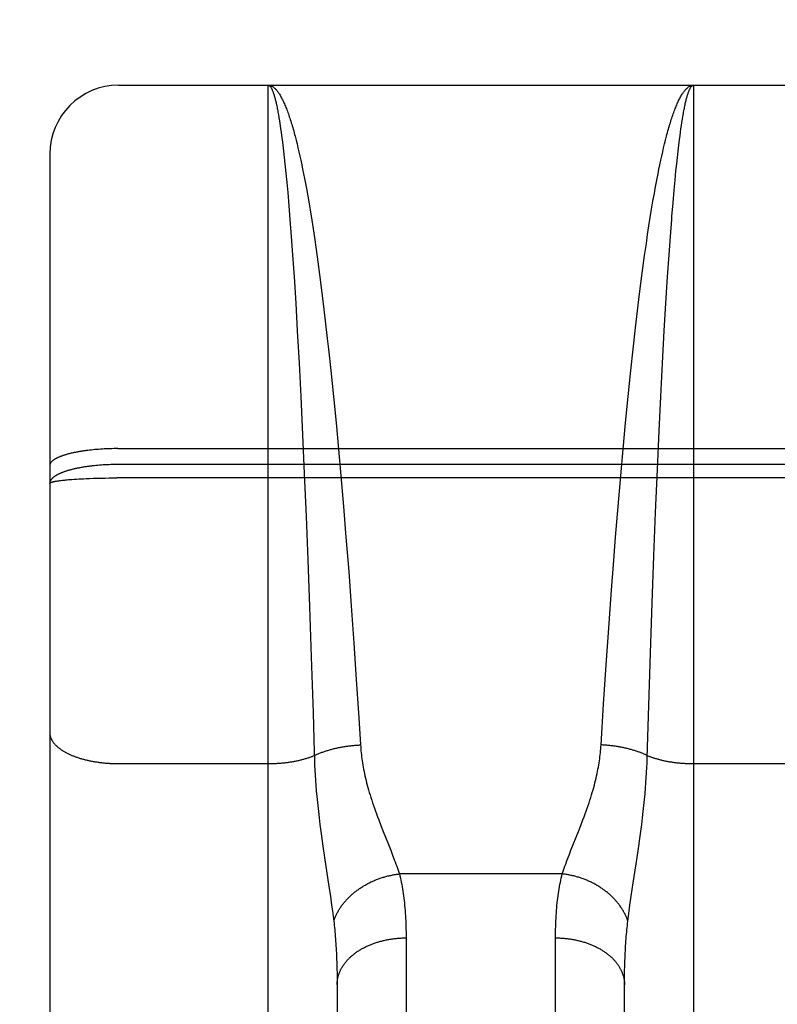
# Model space of a CAD drawing. Header units: inches. Extents: x 0 to 245, y 0 to 158.
# Tile 133 of 159: x 106.767 to 107.097, y 112.421 to 112.849. Entities that reach past the tile are written whole.
import ezdxf

# ---------------------------------------------------------------- set-up
doc = ezdxf.new("R2010")
doc.units = ezdxf.units.IN
doc.header["$LTSCALE"] = 13.466196
doc.header["$MEASUREMENT"] = 0
doc.linetypes.add('HIDDEN', pattern=[0.2, 0.1, -0.1])
doc.layers.add('MAIN_OR_RIGHT_DOOR_ASSEMBLY', color=7, linetype='CONTINUOUS')

msp = doc.modelspace()

# ---------------------------------------------------------------- linework, layer by layer
at = {"layer": 'MAIN_OR_RIGHT_DOOR_ASSEMBLY', "color": 8, "linetype": 'HIDDEN'}
for p, q in [((75.44747, 112.84943), (109.92597, 112.84943)), ((106.81047, 111.03593), (106.81047, 112.82093)), ((106.81047, 112.82093), (107.37547, 112.82093)), ((106.87547, 112.01013), (106.87547, 112.82093)), ((107.06047, 112.82093), (107.06047, 112.01013)), ((106.87976, 112.8092), (106.87997, 112.80801)), ((106.87997, 112.80801), (106.88018, 112.80676)), ((107.05564, 112.80612), (107.05585, 112.80739)), ((106.88018, 112.80676), (106.88039, 112.80546)), ((106.88071, 112.80341), (106.88092, 112.80198)), ((107.05501, 112.80198), (107.05522, 112.80341)), ((107.05522, 112.80341), (107.05543, 112.80479)), ((107.05543, 112.80479), (107.05564, 112.80612)), ((106.88092, 112.80198), (106.88113, 112.80049)), ((106.88113, 112.80049), (106.88134, 112.79894)), ((106.88134, 112.79894), (106.88154, 112.79735)), ((107.05439, 112.79735), (107.0546, 112.79894)), ((107.0546, 112.79894), (107.0548, 112.80049)), ((107.0548, 112.80049), (107.05501, 112.80198)), ((106.88154, 112.79735), (106.88185, 112.79485)), ((106.88185, 112.79485), (106.88216, 112.79224)), ((106.88721, 112.79871), (106.88762, 112.7971)), ((106.88762, 112.7971), (106.88803, 112.79544)), ((106.88803, 112.79544), (106.88845, 112.79373)), ((107.04748, 112.79373), (107.0479, 112.79544)), ((107.0479, 112.79544), (107.04831, 112.7971)), ((107.05377, 112.79224), (107.05408, 112.79485)), ((107.05408, 112.79485), (107.05439, 112.79735)), ((106.78047, 112.79092), (106.78047, 111.06593)), ((106.88216, 112.79224), (106.88247, 112.78952)), ((106.88845, 112.79373), (106.88886, 112.79196)), ((106.88886, 112.79196), (106.88927, 112.79015)), ((107.04666, 112.79015), (107.04707, 112.79196)), ((107.04707, 112.79196), (107.04748, 112.79373)), ((107.05346, 112.78952), (107.05377, 112.79224)), ((106.88247, 112.78952), (106.88277, 112.78668)), ((106.88277, 112.78668), (106.88318, 112.78273)), ((106.88927, 112.79015), (106.88967, 112.78828)), ((106.88967, 112.78828), (106.89008, 112.78637)), ((106.89008, 112.78637), (106.89048, 112.7844)), ((107.04545, 112.7844), (107.04585, 112.78637)), ((107.04585, 112.78637), (107.04626, 112.78828)), ((107.04626, 112.78828), (107.04666, 112.79015)), ((107.05285, 112.78373), (107.05316, 112.78668)), ((107.05316, 112.78668), (107.05346, 112.78952)), ((106.88318, 112.78273), (106.88358, 112.77858)), ((106.89048, 112.7844), (106.89089, 112.78239)), ((106.89089, 112.78239), (106.89129, 112.78033)), ((107.04464, 112.78033), (107.04504, 112.78239)), ((107.04504, 112.78239), (107.04545, 112.7844)), ((107.05245, 112.77963), (107.05285, 112.78373)), ((106.88358, 112.77858), (106.88397, 112.77424)), ((106.89129, 112.78033), (106.89169, 112.77822)), ((106.89169, 112.77822), (106.89209, 112.77606)), ((107.04384, 112.77606), (107.04424, 112.77822)), ((107.04424, 112.77822), (107.04464, 112.78033)), ((107.05205, 112.77534), (107.05245, 112.77963)), ((106.88397, 112.77424), (106.88447, 112.76856)), ((106.89209, 112.77606), (106.89268, 112.77275)), ((107.04285, 112.77048), (107.04345, 112.77386)), ((107.04345, 112.77386), (107.04384, 112.77606)), ((107.05156, 112.76972), (107.05205, 112.77534)), ((106.89268, 112.77275), (106.89327, 112.76933)), ((106.89327, 112.76933), (106.89386, 112.76581)), ((107.04227, 112.767), (107.04285, 112.77048)), ((107.05107, 112.76382), (107.05156, 112.76972)), ((106.88447, 112.76856), (106.88495, 112.76261)), ((106.89386, 112.76581), (106.89444, 112.7622)), ((107.04168, 112.76341), (107.04227, 112.767)), ((106.88495, 112.76261), (106.88553, 112.75511)), ((106.89444, 112.7622), (106.89502, 112.75849)), ((107.04111, 112.75974), (107.04168, 112.76341)), ((106.89502, 112.75849), (106.89559, 112.7547)), ((107.03996, 112.75212), (107.04053, 112.75597)), ((107.04053, 112.75597), (107.04111, 112.75974)), ((106.88553, 112.75511), (106.88609, 112.74725)), ((106.89559, 112.7547), (106.89635, 112.7495)), ((107.03921, 112.74685), (107.03996, 112.75212)), ((107.04984, 112.74725), (107.0504, 112.75511)), ((106.89635, 112.7495), (106.89709, 112.74415)), ((106.88609, 112.74725), (106.88674, 112.73766)), ((106.89709, 112.74415), (106.89783, 112.73866)), ((107.03847, 112.74143), (107.03921, 112.74685)), ((107.04919, 112.73766), (107.04984, 112.74725)), ((107.03773, 112.73587), (107.03847, 112.74143)), ((106.88674, 112.73766), (106.88746, 112.72616)), ((106.89783, 112.73866), (106.89856, 112.73304)), ((107.03701, 112.73017), (107.03773, 112.73587)), ((107.04847, 112.72616), (107.04919, 112.73766)), ((106.89856, 112.73304), (106.89946, 112.72582)), ((106.88746, 112.72616), (106.88817, 112.71415)), ((107.03611, 112.72288), (107.03701, 112.73017)), ((107.04776, 112.71415), (107.04847, 112.72616)), ((106.89946, 112.72582), (106.90035, 112.71842)), ((107.03524, 112.71541), (107.03611, 112.72288)), ((106.90035, 112.71842), (106.90121, 112.71084)), ((106.88817, 112.71415), (106.88893, 112.7001)), ((107.0342, 112.70622), (107.03524, 112.71541)), ((107.047, 112.7001), (107.04776, 112.71415)), ((106.90121, 112.71084), (106.90173, 112.70622)), ((106.90173, 112.70622), (106.90274, 112.69682)), ((107.03319, 112.69682), (107.0342, 112.70622)), ((106.88893, 112.7001), (106.88968, 112.68556)), ((106.90274, 112.69682), (106.90389, 112.68561)), ((107.03204, 112.68561), (107.03319, 112.69682)), ((107.04625, 112.68556), (107.047, 112.7001)), ((106.88968, 112.68556), (106.89047, 112.66896)), ((106.90389, 112.68561), (106.905, 112.6742)), ((107.03093, 112.6742), (107.03204, 112.68561)), ((107.04554, 112.67064), (107.04625, 112.68556)), ((106.905, 112.6742), (106.90607, 112.66269)), ((107.02986, 112.66269), (107.03093, 112.6742)), ((107.04479, 112.65384), (107.04554, 112.67064)), ((106.89047, 112.66896), (106.89121, 112.65215)), ((106.79707, 112.66214), (106.79633, 112.66204)), ((106.79783, 112.66223), (106.79707, 112.66214)), ((106.7986, 112.66232), (106.79783, 112.66223)), ((106.79938, 112.6624), (106.7986, 112.66232)), ((106.80016, 112.66247), (106.79938, 112.6624)), ((106.80096, 112.66254), (106.80016, 112.66247)), ((106.80176, 112.6626), (106.80096, 112.66254)), ((106.80257, 112.66266), (106.80176, 112.6626)), ((106.80338, 112.66271), (106.80257, 112.66266)), ((106.8042, 112.66276), (106.80338, 112.66271)), ((106.80503, 112.6628), (106.8042, 112.66276)), ((106.80586, 112.66284), (106.80503, 112.6628)), ((106.80669, 112.66287), (106.80586, 112.66284)), ((106.80753, 112.66289), (106.80669, 112.66287)), ((106.80836, 112.66291), (106.80753, 112.66289)), ((106.8092, 112.66292), (106.80836, 112.66291)), ((106.81004, 112.66292), (106.8092, 112.66292)), ((106.81004, 112.66292), (107.37547, 112.66293)), ((106.90607, 112.66269), (106.90711, 112.6511)), ((107.02883, 112.6511), (107.02986, 112.66269)), ((106.80056, 112.65555), (106.79977, 112.65548)), ((106.80135, 112.65563), (106.80056, 112.65555)), ((106.80216, 112.6557), (106.80135, 112.65563)), ((106.80297, 112.65576), (106.80216, 112.6557)), ((106.80379, 112.65581), (106.80297, 112.65576)), ((106.80461, 112.65586), (106.80379, 112.65581)), ((106.80544, 112.6559), (106.80461, 112.65586)), ((106.80627, 112.65594), (106.80544, 112.6559)), ((106.80711, 112.65597), (106.80627, 112.65594)), ((106.80794, 112.65599), (106.80711, 112.65597)), ((106.80878, 112.65601), (106.80794, 112.65599)), ((106.80962, 112.65602), (106.80878, 112.65601)), ((106.81047, 112.65602), (106.80962, 112.65602)), ((107.37589, 112.65602), (106.81047, 112.65602)), ((107.04401, 112.63512), (107.04479, 112.65384)), ((106.78441, 112.64896), (106.78484, 112.64902)), ((106.78552, 112.64911), (106.786, 112.64916)), ((106.786, 112.64916), (106.78649, 112.64922)), ((106.78649, 112.64922), (106.78701, 112.64927)), ((106.78701, 112.64927), (106.78754, 112.64933)), ((106.78754, 112.64933), (106.7881, 112.64938)), ((106.7881, 112.64938), (106.78867, 112.64943)), ((106.78867, 112.64943), (106.78925, 112.64948)), ((106.78925, 112.64948), (106.79016, 112.64955)), ((106.79016, 112.64955), (106.79111, 112.64962)), ((106.79111, 112.64962), (106.79209, 112.64968)), ((106.79209, 112.64968), (106.79311, 112.64974)), ((106.79311, 112.64974), (106.79415, 112.6498)), ((106.79415, 112.6498), (106.79522, 112.64985)), ((106.79522, 112.64985), (106.79632, 112.6499)), ((106.79632, 112.6499), (106.79783, 112.64996)), ((106.79783, 112.64996), (106.79937, 112.65002)), ((106.79937, 112.65002), (106.80095, 112.65006)), ((106.80095, 112.65006), (106.80257, 112.6501)), ((106.80461, 112.65014), (106.80627, 112.65017)), ((106.80627, 112.65017), (106.80794, 112.65018)), ((106.80794, 112.65018), (106.80962, 112.65019)), ((107.37631, 112.65019), (106.80962, 112.65019)), ((106.89121, 112.65215), (106.89199, 112.63341)), ((106.90711, 112.6511), (106.90824, 112.63777)), ((107.02769, 112.63777), (107.02883, 112.6511)), ((106.90824, 112.63777), (106.90933, 112.62442)), ((107.0266, 112.62442), (107.02769, 112.63777)), ((106.89199, 112.63341), (106.89273, 112.61458)), ((107.04327, 112.61629), (107.04401, 112.63512)), ((106.90933, 112.62442), (106.9105, 112.60944)), ((107.02582, 112.61442), (107.0266, 112.62442)), ((107.04252, 112.59583), (107.04327, 112.61629)), ((106.89273, 112.61458), (106.89347, 112.59413)), ((107.02469, 112.59953), (107.02582, 112.61442)), ((106.9105, 112.60944), (106.9116, 112.59461)), ((107.02363, 112.58484), (107.02469, 112.59953)), ((106.89347, 112.59413), (106.89422, 112.57234)), ((106.9116, 112.59461), (106.91275, 112.5784)), ((107.04176, 112.574), (107.04252, 112.59583)), ((107.02252, 112.56886), (107.02363, 112.58484)), ((106.91275, 112.5784), (106.91383, 112.56259)), ((106.89422, 112.57234), (106.895, 112.54802)), ((107.04103, 112.5512), (107.04176, 112.574)), ((107.02139, 112.55183), (107.02252, 112.56886)), ((106.91383, 112.56259), (106.91492, 112.54581)), ((107.02027, 112.53407), (107.02139, 112.55183)), ((107.04034, 112.52842), (107.04103, 112.5512)), ((106.895, 112.54802), (106.89552, 112.53097)), ((106.91492, 112.54581), (106.91566, 112.53407)), ((106.81047, 112.52596), (106.87587, 112.52596)), ((106.89571, 112.52527), (106.89581, 112.52312)), ((107.04018, 112.5242), (107.04027, 112.52633)), ((107.04027, 112.52633), (107.04034, 112.52842)), ((107.06047, 112.52596), (107.12587, 112.52596)), ((106.89581, 112.52312), (106.89593, 112.52093)), ((106.89593, 112.52093), (106.89607, 112.51869)), ((107.03993, 112.51982), (107.04007, 112.52203)), ((107.04007, 112.52203), (107.04018, 112.5242)), ((106.89607, 112.51869), (106.89624, 112.5164)), ((106.89624, 112.5164), (106.89643, 112.51405)), ((107.0396, 112.51523), (107.03978, 112.51755)), ((107.03978, 112.51755), (107.03993, 112.51982)), ((106.89643, 112.51405), (106.89665, 112.51162)), ((107.03917, 112.51037), (107.0394, 112.51284)), ((107.0394, 112.51284), (107.0396, 112.51523)), ((106.89665, 112.51162), (106.89689, 112.5091)), ((106.89689, 112.5091), (106.89717, 112.50649)), ((107.03861, 112.50514), (107.03891, 112.50781)), ((107.03891, 112.50781), (107.03917, 112.51037)), ((107.03829, 112.50237), (107.03861, 112.50514)), ((106.89764, 112.50237), (106.898, 112.49947)), ((106.898, 112.49947), (106.89839, 112.49647)), ((107.01141, 112.49901), (107.01238, 112.50154)), ((107.03754, 112.49647), (107.03793, 112.49947)), ((107.03793, 112.49947), (107.03829, 112.50237)), ((106.89839, 112.49647), (106.89881, 112.49335)), ((106.92452, 112.49901), (106.92551, 112.49649)), ((106.92551, 112.49649), (106.92877, 112.48829)), ((107.00716, 112.48829), (107.01042, 112.49649)), ((107.01042, 112.49649), (107.01141, 112.49901)), ((107.03712, 112.49335), (107.03754, 112.49647)), ((106.89881, 112.49335), (106.89927, 112.49013)), ((107.03666, 112.49013), (107.03712, 112.49335)), ((106.89927, 112.49013), (106.89999, 112.4852)), ((106.92877, 112.48829), (106.92959, 112.48618)), ((107.00634, 112.48618), (107.00716, 112.48829)), ((107.03594, 112.4852), (107.03666, 112.49013)), ((106.89999, 112.4852), (106.9019, 112.47258)), ((107.00558, 112.48418), (107.00634, 112.48618)), ((107.03425, 112.47406), (107.03594, 112.4852)), ((107.00338, 112.47798), (106.93255, 112.47798)), ((107.0334, 112.46834), (107.03425, 112.47406)), ((106.9019, 112.47258), (106.90253, 112.46834)), ((106.90253, 112.46834), (106.90309, 112.46441)), ((107.03284, 112.46441), (107.0334, 112.46834)), ((106.90309, 112.46441), (106.90342, 112.46196)), ((106.90342, 112.46196), (106.90373, 112.45964)), ((107.0322, 112.45964), (107.03251, 112.46196)), ((107.03251, 112.46196), (107.03284, 112.46441)), ((106.90373, 112.45964), (106.90401, 112.45742)), ((107.03192, 112.45742), (107.0322, 112.45964)), ((106.93546, 112.45143), (106.93547, 112.10627)), ((107.00047, 112.10495), (107.00047, 112.45016)), ((106.90525, 112.44142), (106.90533, 112.43919)), ((106.90533, 112.43919), (106.90539, 112.43692)), ((106.90539, 112.43692), (106.90543, 112.43459)), ((107.03048, 112.4334), (107.03052, 112.43576)), ((107.03052, 112.43576), (107.03057, 112.43806)), ((106.90543, 112.43459), (106.90546, 112.43221)), ((106.90546, 112.43221), (106.90547, 112.42978)), ((107.03047, 112.431), (107.03048, 112.4334)), ((107.03047, 112.12379), (107.03047, 112.431)), ((106.90547, 112.42978), (106.90546, 112.12258))]:
    msp.add_line(p, q, dxfattribs=at)
for points in [[(106.87547, 112.82093), (106.87568, 112.82092), (106.8759, 112.8209), (106.87611, 112.82086), (106.87633, 112.82081), (106.87655, 112.82074), (106.87676, 112.82066), (106.87698, 112.82056), (106.8772, 112.82045), (106.87741, 112.82032), (106.87763, 112.82018), (106.87784, 112.82002), (106.87806, 112.81985), (106.87828, 112.81966), (106.87849, 112.81946), (106.87871, 112.81924), (106.87892, 112.81901), (106.87914, 112.81876), (106.87935, 112.8185), (106.87957, 112.81823), (106.87979, 112.81794), (106.88, 112.81763), (106.88022, 112.81731), (106.88043, 112.81698), (106.88065, 112.81663), (106.88086, 112.81626), (106.88107, 112.81588), (106.88129, 112.81549), (106.8815, 112.81508), (106.88172, 112.81466), (106.88193, 112.81422), (106.88214, 112.81377), (106.88236, 112.81331), (106.88257, 112.81283), (106.88278, 112.81233), (106.883, 112.81182), (106.88321, 112.8113), (106.88342, 112.81076), (106.88363, 112.81021), (106.88385, 112.80965), (106.88406, 112.80907), (106.88427, 112.80847), (106.88448, 112.80786), (106.88469, 112.80724), (106.8849, 112.80661), (106.88511, 112.80596), (106.88532, 112.80529), (106.88553, 112.80462), (106.88574, 112.80393), (106.88595, 112.80322), (106.88616, 112.8025), (106.88637, 112.80177), (106.88658, 112.80103), (106.88679, 112.80027), (106.887, 112.7995), (106.88721, 112.79871)], [(106.87547, 112.82093), (106.87557, 112.82092), (106.87568, 112.8209), (106.87579, 112.82086), (106.8759, 112.82081), (106.87601, 112.82074), (106.87611, 112.82066), (106.87622, 112.82056), (106.87633, 112.82045), (106.87644, 112.82033), (106.87655, 112.82019), (106.87665, 112.82003), (106.87676, 112.81986), (106.87687, 112.81968), (106.87698, 112.81948), (106.87709, 112.81926), (106.87719, 112.81903), (106.8773, 112.81879), (106.87741, 112.81853), (106.87752, 112.81826), (106.87763, 112.81797), (106.87773, 112.81767), (106.87784, 112.81735), (106.87795, 112.81702), (106.87806, 112.81668), (106.87816, 112.81632), (106.87827, 112.81594), (106.87838, 112.81555), (106.87848, 112.81515), (106.87859, 112.81473), (106.8787, 112.8143), (106.8788, 112.81386), (106.87891, 112.81339), (106.87902, 112.81292), (106.87912, 112.81243), (106.87923, 112.81193), (106.87934, 112.81141), (106.87944, 112.81088), (106.87955, 112.81033), (106.87966, 112.80977), (106.87976, 112.8092)], [(107.04831, 112.7971), (107.04872, 112.79871), (107.04893, 112.7995), (107.04914, 112.80027), (107.04935, 112.80103), (107.04956, 112.80177), (107.04977, 112.8025), (107.04998, 112.80322), (107.05019, 112.80393), (107.0504, 112.80462), (107.05061, 112.80529), (107.05082, 112.80596), (107.05103, 112.80661), (107.05124, 112.80724), (107.05145, 112.80786), (107.05166, 112.80847), (107.05187, 112.80907), (107.05208, 112.80965), (107.0523, 112.81021), (107.05251, 112.81076), (107.05272, 112.8113), (107.05293, 112.81182), (107.05315, 112.81233), (107.05336, 112.81283), (107.05357, 112.81331), (107.05379, 112.81377), (107.054, 112.81422), (107.05421, 112.81466), (107.05443, 112.81508), (107.05464, 112.81549), (107.05486, 112.81588), (107.05507, 112.81626), (107.05529, 112.81663), (107.0555, 112.81698), (107.05572, 112.81731), (107.05593, 112.81763), (107.05615, 112.81794), (107.05636, 112.81823), (107.05658, 112.8185), (107.05679, 112.81876), (107.05701, 112.81901), (107.05722, 112.81924), (107.05744, 112.81946), (107.05765, 112.81966), (107.05787, 112.81985), (107.05809, 112.82002), (107.0583, 112.82018), (107.05852, 112.82032), (107.05873, 112.82045), (107.05895, 112.82056), (107.05917, 112.82066), (107.05938, 112.82074), (107.0596, 112.82081), (107.05982, 112.82086), (107.06003, 112.8209), (107.06025, 112.82092), (107.06047, 112.82093)], [(107.05585, 112.80739), (107.05606, 112.80861), (107.05617, 112.8092), (107.05627, 112.80977), (107.05638, 112.81033), (107.05649, 112.81088), (107.05659, 112.81141), (107.0567, 112.81193), (107.05681, 112.81243), (107.05691, 112.81292), (107.05702, 112.81339), (107.05713, 112.81386), (107.05723, 112.8143), (107.05734, 112.81473), (107.05745, 112.81515), (107.05755, 112.81555), (107.05766, 112.81594), (107.05777, 112.81632), (107.05788, 112.81668), (107.05798, 112.81702), (107.05809, 112.81735), (107.0582, 112.81767), (107.05831, 112.81797), (107.05841, 112.81826), (107.05852, 112.81853), (107.05863, 112.81879), (107.05874, 112.81903), (107.05884, 112.81926), (107.05895, 112.81948), (107.05906, 112.81968), (107.05917, 112.81986), (107.05928, 112.82003), (107.05938, 112.82019), (107.05949, 112.82033), (107.0596, 112.82045), (107.05971, 112.82056), (107.05982, 112.82066), (107.05992, 112.82074), (107.06003, 112.82081), (107.06014, 112.82086), (107.06025, 112.8209), (107.06036, 112.82092), (107.06047, 112.82093)], [(106.88039, 112.80546), (106.8806, 112.80411), (106.88071, 112.80341)], [(107.0504, 112.75511), (107.05098, 112.76261), (107.05107, 112.76382)], [(106.79633, 112.66204), (106.79596, 112.66199), (106.79559, 112.66194), (106.79523, 112.66189), (106.79486, 112.66184), (106.79451, 112.66178), (106.79415, 112.66173), (106.7938, 112.66167), (106.79345, 112.66161), (106.79311, 112.66155), (106.79277, 112.66149), (106.79243, 112.66143), (106.79209, 112.66136), (106.79176, 112.6613), (106.79144, 112.66123), (106.79111, 112.66117), (106.79079, 112.6611), (106.79048, 112.66103), (106.79017, 112.66096), (106.78986, 112.66089), (106.78955, 112.66082), (106.78925, 112.66074), (106.78896, 112.66067), (106.78867, 112.66059), (106.78838, 112.66052), (106.7881, 112.66044), (106.78782, 112.66036), (106.78755, 112.66028), (106.78728, 112.6602), (106.78701, 112.66012), (106.78675, 112.66004), (106.7865, 112.65996), (106.78625, 112.65987), (106.786, 112.65979), (106.78576, 112.6597), (106.78552, 112.65962), (106.78529, 112.65953), (106.78507, 112.65944), (106.78484, 112.65935), (106.78463, 112.65926), (106.78442, 112.65917), (106.78421, 112.65908), (106.78401, 112.65899), (106.78381, 112.6589), (106.78362, 112.6588), (106.78344, 112.65871), (106.78326, 112.65862), (106.78308, 112.65852), (106.78291, 112.65843), (106.78275, 112.65833), (106.78259, 112.65823), (106.78244, 112.65814), (106.78229, 112.65804), (106.78215, 112.65794), (106.78201, 112.65784), (106.78188, 112.65774), (106.78176, 112.65764), (106.78164, 112.65754), (106.78152, 112.65744), (106.78142, 112.65734), (106.78131, 112.65724), (106.78122, 112.65714), (106.78113, 112.65704), (106.78104, 112.65694), (106.78096, 112.65684), (106.78089, 112.65673), (106.78082, 112.65663), (106.78076, 112.65653), (106.7807, 112.65643), (106.78065, 112.65632), (106.78061, 112.65622), (106.78057, 112.65612), (106.78054, 112.65601), (106.78051, 112.65591), (106.78049, 112.65581), (106.78048, 112.6557), (106.78047, 112.6556), (106.78047, 112.65549)], [(106.79977, 112.65548), (106.79937, 112.65543), (106.79898, 112.65539), (106.7986, 112.65534), (106.79821, 112.6553), (106.79783, 112.65525), (106.79745, 112.6552), (106.79707, 112.65515), (106.7967, 112.6551), (106.79632, 112.65504), (106.79595, 112.65499), (106.79559, 112.65493), (106.79522, 112.65487), (106.79486, 112.65481), (106.7945, 112.65475), (106.79415, 112.65469), (106.7938, 112.65463), (106.79345, 112.65456), (106.79311, 112.65449), (106.79276, 112.65443), (106.79243, 112.65436), (106.79209, 112.65429), (106.79176, 112.65422), (106.79143, 112.65414), (106.79111, 112.65407), (106.79079, 112.65399), (106.79047, 112.65392), (106.79016, 112.65384), (106.78986, 112.65376), (106.78955, 112.65368), (106.78925, 112.6536), (106.78896, 112.65352), (106.78867, 112.65343), (106.78838, 112.65335), (106.7881, 112.65326), (106.78782, 112.65318), (106.78754, 112.65309), (106.78727, 112.653), (106.78701, 112.65291), (106.78675, 112.65282), (106.78649, 112.65272), (106.78624, 112.65263), (106.786, 112.65254), (106.78576, 112.65244), (106.78552, 112.65235), (106.78529, 112.65225), (106.78506, 112.65215), (106.78484, 112.65205), (106.78463, 112.65195), (106.78441, 112.65185), (106.78421, 112.65175), (106.78401, 112.65165), (106.78381, 112.65155), (106.78362, 112.65145), (106.78344, 112.65134), (106.78326, 112.65124), (106.78308, 112.65113), (106.78291, 112.65103), (106.78275, 112.65092), (106.78259, 112.65081), (106.78244, 112.6507), (106.78229, 112.65059), (106.78215, 112.65049), (106.78201, 112.65038), (106.78188, 112.65027), (106.78176, 112.65016), (106.78164, 112.65004), (106.78152, 112.64993), (106.78142, 112.64982), (106.78131, 112.64971), (106.78122, 112.6496), (106.78113, 112.64948), (106.78104, 112.64937), (106.78096, 112.64926), (106.78089, 112.64914), (106.78082, 112.64903), (106.78076, 112.64891), (106.7807, 112.6488), (106.78065, 112.64868), (106.78061, 112.64857), (106.78057, 112.64845), (106.78054, 112.64834), (106.78051, 112.64822), (106.78049, 112.6481), (106.78048, 112.64799), (106.78047, 112.64787), (106.78047, 112.64776)], [(106.78047, 112.64776), (106.78047, 112.64779), (106.78048, 112.64783), (106.78049, 112.64786), (106.78051, 112.64789), (106.78054, 112.64793), (106.78057, 112.64796), (106.78061, 112.648), (106.78065, 112.64803), (106.7807, 112.64806), (106.78076, 112.6481), (106.78082, 112.64813), (106.78089, 112.64816), (106.78096, 112.6482), (106.78104, 112.64823), (106.78113, 112.64826), (106.78122, 112.6483), (106.78131, 112.64833), (106.78142, 112.64836), (106.78152, 112.6484), (106.78164, 112.64843), (106.78176, 112.64846), (106.78188, 112.6485), (106.78201, 112.64853), (106.78215, 112.64856), (106.78229, 112.64859), (106.78244, 112.64862), (106.78259, 112.64866), (106.78275, 112.64869), (106.78291, 112.64872), (106.78308, 112.64875), (106.78326, 112.64878), (106.78344, 112.64881), (106.78362, 112.64884), (106.78381, 112.64887), (106.78401, 112.6489), (106.78421, 112.64893), (106.78441, 112.64896)], [(106.78484, 112.64902), (106.78529, 112.64908), (106.78552, 112.64911)], [(106.80257, 112.6501), (106.8042, 112.65014), (106.80461, 112.65014)], [(106.78047, 112.53955), (106.78047, 112.53936), (106.78048, 112.53917), (106.78049, 112.53898), (106.78051, 112.53879), (106.78054, 112.5386), (106.78057, 112.53841), (106.78061, 112.53822), (106.78065, 112.53803), (106.7807, 112.53784), (106.78076, 112.53765), (106.78082, 112.53746), (106.78089, 112.53727), (106.78096, 112.53708), (106.78104, 112.5369), (106.78113, 112.53671), (106.78122, 112.53652), (106.78131, 112.53634), (106.78142, 112.53615), (106.78152, 112.53597), (106.78164, 112.53578), (106.78176, 112.5356), (106.78188, 112.53542), (106.78201, 112.53524), (106.78215, 112.53506), (106.78229, 112.53488), (106.78244, 112.5347), (106.78259, 112.53452), (106.78275, 112.53435), (106.78291, 112.53417), (106.78308, 112.534), (106.78326, 112.53382), (106.78344, 112.53365), (106.78362, 112.53348), (106.78381, 112.53331), (106.78401, 112.53314), (106.78421, 112.53297), (106.78441, 112.53281), (106.78463, 112.53264), (106.78484, 112.53248), (106.78506, 112.53232), (106.78529, 112.53216), (106.78552, 112.532), (106.78576, 112.53184), (106.786, 112.53168), (106.78624, 112.53153), (106.78649, 112.53137), (106.78675, 112.53122), (106.78701, 112.53107), (106.78727, 112.53093), (106.78754, 112.53078), (106.78782, 112.53063), (106.7881, 112.53049), (106.78838, 112.53035), (106.78867, 112.53021), (106.78896, 112.53007), (106.78925, 112.52994), (106.78955, 112.5298), (106.78986, 112.52967), (106.79016, 112.52954), (106.79047, 112.52941), (106.79079, 112.52929), (106.79111, 112.52916), (106.79143, 112.52904), (106.79176, 112.52892), (106.79209, 112.5288), (106.79243, 112.52869), (106.79276, 112.52857), (106.79311, 112.52846), (106.79345, 112.52835), (106.7938, 112.52825), (106.79415, 112.52814), (106.7945, 112.52804), (106.79486, 112.52794), (106.79522, 112.52784), (106.79559, 112.52775), (106.79595, 112.52765), (106.79632, 112.52756), (106.7967, 112.52747), (106.79707, 112.52739), (106.79745, 112.5273), (106.79783, 112.52722), (106.79821, 112.52714), (106.7986, 112.52706), (106.79898, 112.52699), (106.79937, 112.52692), (106.79977, 112.52685), (106.80016, 112.52678), (106.80056, 112.52672), (106.80095, 112.52666), (106.80135, 112.5266), (106.80176, 112.52654), (106.80216, 112.52649), (106.80257, 112.52644), (106.80297, 112.52639), (106.80338, 112.52634), (106.80379, 112.5263), (106.8042, 112.52626), (106.80461, 112.52622), (106.80503, 112.52618), (106.80544, 112.52615), (106.80586, 112.52612), (106.80627, 112.52609), (106.80669, 112.52606), (106.80711, 112.52604), (106.80752, 112.52602), (106.80794, 112.526), (106.80836, 112.52599), (106.80878, 112.52598), (106.8092, 112.52597), (106.80962, 112.52596), (106.81004, 112.52596), (106.81047, 112.52596)], [(106.89556, 112.52946), (106.89588, 112.52961), (106.8962, 112.52976), (106.89652, 112.5299), (106.89685, 112.53005), (106.89718, 112.53019), (106.89752, 112.53033), (106.89786, 112.53047), (106.8982, 112.53061), (106.89855, 112.53074), (106.8989, 112.53087), (106.89925, 112.531), (106.8996, 112.53113), (106.89996, 112.53125), (106.90033, 112.53138), (106.90069, 112.5315), (106.90106, 112.53161), (106.90143, 112.53173), (106.90181, 112.53184), (106.90218, 112.53195), (106.90256, 112.53206), (106.90294, 112.53216), (106.90333, 112.53227), (106.90372, 112.53237), (106.90411, 112.53246), (106.9045, 112.53256), (106.90489, 112.53265), (106.90529, 112.53274), (106.90569, 112.53283), (106.90609, 112.53291), (106.90649, 112.53299), (106.90689, 112.53307), (106.9073, 112.53315), (106.90771, 112.53322), (106.90812, 112.53329), (106.90853, 112.53336), (106.90894, 112.53342), (106.90935, 112.53349), (106.90977, 112.53354), (106.91018, 112.5336), (106.9106, 112.53365), (106.91102, 112.5337), (106.91144, 112.53375), (106.91186, 112.5338), (106.91228, 112.53384), (106.9127, 112.53388), (106.91312, 112.53391), (106.91354, 112.53395), (106.91397, 112.53398), (106.91439, 112.53401), (106.91481, 112.53403), (106.91524, 112.53405), (106.91566, 112.53407)], [(106.91566, 112.53407), (106.91572, 112.53322), (106.91578, 112.53237), (106.91586, 112.53151), (106.91595, 112.53065), (106.91604, 112.52978), (106.91615, 112.52891), (106.91626, 112.52802), (106.91639, 112.52713), (106.91653, 112.52623), (106.91668, 112.52532), (106.91684, 112.52441), (106.91701, 112.52348), (106.9172, 112.52254), (106.91739, 112.5216), (106.9176, 112.52063), (106.91783, 112.51966), (106.91806, 112.51867), (106.91832, 112.51766), (106.91858, 112.51663), (106.91887, 112.51559), (106.91917, 112.51453), (106.91948, 112.51345), (106.91981, 112.51235), (106.92016, 112.51122), (106.92053, 112.51008), (106.92091, 112.50891), (106.92131, 112.50773), (106.92173, 112.50653), (106.92216, 112.5053), (106.92261, 112.50406), (106.92308, 112.50281), (106.92355, 112.50154), (106.92452, 112.49901)], [(107.01238, 112.50154), (107.01285, 112.50281), (107.01332, 112.50406), (107.01377, 112.5053), (107.0142, 112.50653), (107.01462, 112.50773), (107.01502, 112.50891), (107.0154, 112.51008), (107.01577, 112.51122), (107.01612, 112.51235), (107.01645, 112.51345), (107.01676, 112.51453), (107.01706, 112.51559), (107.01735, 112.51663), (107.01761, 112.51766), (107.01787, 112.51867), (107.0181, 112.51966), (107.01833, 112.52063), (107.01854, 112.5216), (107.01873, 112.52254), (107.01892, 112.52348), (107.01909, 112.52441), (107.01925, 112.52532), (107.0194, 112.52623), (107.01954, 112.52713), (107.01967, 112.52802), (107.01978, 112.52891), (107.01989, 112.52978), (107.01999, 112.53065), (107.02007, 112.53151), (107.02015, 112.53237), (107.02021, 112.53322), (107.02027, 112.53407)], [(107.04037, 112.52946), (107.04005, 112.52961), (107.03973, 112.52976), (107.03941, 112.5299), (107.03908, 112.53005), (107.03875, 112.53019), (107.03841, 112.53033), (107.03807, 112.53047), (107.03773, 112.53061), (107.03738, 112.53074), (107.03704, 112.53087), (107.03668, 112.531), (107.03633, 112.53113), (107.03597, 112.53125), (107.0356, 112.53138), (107.03524, 112.5315), (107.03487, 112.53161), (107.0345, 112.53173), (107.03413, 112.53184), (107.03375, 112.53195), (107.03337, 112.53206), (107.03299, 112.53216), (107.0326, 112.53227), (107.03221, 112.53237), (107.03182, 112.53246), (107.03143, 112.53256), (107.03104, 112.53265), (107.03064, 112.53274), (107.03024, 112.53283), (107.02984, 112.53291), (107.02944, 112.53299), (107.02904, 112.53307), (107.02863, 112.53315), (107.02822, 112.53322), (107.02781, 112.53329), (107.0274, 112.53336), (107.02699, 112.53342), (107.02658, 112.53349), (107.02616, 112.53354), (107.02575, 112.5336), (107.02533, 112.53365), (107.02491, 112.5337), (107.02449, 112.53375), (107.02407, 112.5338), (107.02365, 112.53384), (107.02323, 112.53388), (107.02281, 112.53391), (107.02239, 112.53395), (107.02196, 112.53398), (107.02154, 112.53401), (107.02112, 112.53403), (107.02069, 112.53405), (107.02027, 112.53407)], [(106.87587, 112.52596), (106.87628, 112.52596), (106.87669, 112.52597), (106.8771, 112.52598), (106.8775, 112.52599), (106.87791, 112.526), (106.87832, 112.52602), (106.87872, 112.52604), (106.87913, 112.52606), (106.87953, 112.52608), (106.87993, 112.52611), (106.88034, 112.52614), (106.88074, 112.52617), (106.88114, 112.5262), (106.88154, 112.52624), (106.88194, 112.52628), (106.88234, 112.52632), (106.88273, 112.52636), (106.88313, 112.52641), (106.88352, 112.52646), (106.88391, 112.52651), (106.8843, 112.52656), (106.88469, 112.52662), (106.88508, 112.52667), (106.88547, 112.52673), (106.88585, 112.5268), (106.88623, 112.52686), (106.88661, 112.52693), (106.88699, 112.527), (106.88736, 112.52707), (106.88774, 112.52715), (106.88811, 112.52722), (106.88848, 112.5273), (106.88884, 112.52738), (106.88921, 112.52747), (106.88957, 112.52755), (106.88993, 112.52764), (106.89028, 112.52773), (106.89064, 112.52782), (106.89099, 112.52792), (106.89133, 112.52801), (106.89168, 112.52811), (106.89202, 112.52821), (106.89236, 112.52832), (106.89269, 112.52842), (106.89303, 112.52853), (106.89336, 112.52864), (106.89368, 112.52875), (106.894, 112.52886), (106.89432, 112.52898), (106.89464, 112.52909), (106.89495, 112.52921), (106.89526, 112.52933), (106.89556, 112.52946)], [(106.89552, 112.53097), (106.89559, 112.52842), (106.89562, 112.52738), (106.89571, 112.52527)], [(107.04037, 112.52946), (107.04067, 112.52933), (107.04098, 112.52921), (107.04129, 112.52909), (107.04161, 112.52898), (107.04193, 112.52886), (107.04225, 112.52875), (107.04257, 112.52864), (107.0429, 112.52853), (107.04324, 112.52842), (107.04357, 112.52832), (107.04391, 112.52821), (107.04425, 112.52811), (107.0446, 112.52801), (107.04494, 112.52792), (107.04529, 112.52782), (107.04565, 112.52773), (107.046, 112.52764), (107.04636, 112.52755), (107.04672, 112.52747), (107.04709, 112.52738), (107.04745, 112.5273), (107.04782, 112.52722), (107.04819, 112.52715), (107.04857, 112.52707), (107.04894, 112.527), (107.04932, 112.52693), (107.0497, 112.52686), (107.05008, 112.5268), (107.05046, 112.52673), (107.05085, 112.52667), (107.05124, 112.52662), (107.05163, 112.52656), (107.05202, 112.52651), (107.05241, 112.52646), (107.0528, 112.52641), (107.0532, 112.52636), (107.05359, 112.52632), (107.05399, 112.52628), (107.05439, 112.52624), (107.05479, 112.5262), (107.05519, 112.52617), (107.05559, 112.52614), (107.056, 112.52611), (107.0564, 112.52608), (107.0568, 112.52606), (107.05721, 112.52604), (107.05761, 112.52602), (107.05802, 112.526), (107.05843, 112.52599), (107.05883, 112.52598), (107.05924, 112.52597), (107.05965, 112.52596), (107.06006, 112.52596), (107.06047, 112.52596)], [(106.89717, 112.50649), (106.89732, 112.50514), (106.89764, 112.50237)], [(106.92959, 112.48618), (106.93035, 112.48418), (106.93071, 112.48322), (106.93106, 112.48229), (106.93138, 112.48138), (106.9317, 112.4805), (106.932, 112.47964), (106.93228, 112.4788), (106.93255, 112.47798)], [(107.00338, 112.47798), (107.00365, 112.4788), (107.00393, 112.47964), (107.00423, 112.4805), (107.00455, 112.48138), (107.00488, 112.48229), (107.00522, 112.48322), (107.00558, 112.48418)], [(106.90401, 112.45742), (106.90412, 112.45776), (106.90424, 112.45809), (106.90436, 112.45842), (106.90449, 112.45876), (106.90462, 112.45909), (106.90476, 112.45942), (106.90491, 112.45975), (106.90506, 112.46008), (106.90522, 112.4604), (106.90538, 112.46073), (106.90555, 112.46105), (106.90572, 112.46138), (106.9059, 112.4617), (106.90608, 112.46202), (106.90627, 112.46234), (106.90647, 112.46266), (106.90667, 112.46297), (106.90687, 112.46329), (106.90708, 112.4636), (106.9073, 112.46391), (106.90752, 112.46422), (106.90774, 112.46453), (106.90798, 112.46483), (106.90821, 112.46513), (106.90845, 112.46543), (106.9087, 112.46573), (106.90895, 112.46603), (106.9092, 112.46632), (106.90946, 112.46661), (106.90973, 112.4669), (106.91, 112.46719), (106.91027, 112.46747), (106.91055, 112.46775), (106.91083, 112.46803), (106.91112, 112.46831), (106.91141, 112.46858), (106.91171, 112.46885), (106.91201, 112.46912), (106.91231, 112.46938), (106.91262, 112.46964), (106.91293, 112.4699), (106.91325, 112.47015), (106.91357, 112.47041), (106.9139, 112.47065), (106.91422, 112.4709), (106.91456, 112.47114), (106.91489, 112.47138), (106.91523, 112.47162), (106.91557, 112.47185), (106.91592, 112.47208), (106.91627, 112.4723), (106.91662, 112.47252), (106.91698, 112.47274), (106.91734, 112.47295), (106.9177, 112.47316), (106.91806, 112.47337), (106.91843, 112.47357), (106.9188, 112.47377), (106.91918, 112.47396), (106.91955, 112.47415), (106.91993, 112.47434), (106.92031, 112.47452), (106.9207, 112.4747), (106.92108, 112.47488), (106.92147, 112.47505), (106.92186, 112.47521), (106.92226, 112.47538), (106.92265, 112.47553), (106.92305, 112.47569), (106.92345, 112.47584), (106.92385, 112.47598), (106.92425, 112.47612), (106.92466, 112.47626), (106.92506, 112.47639), (106.92547, 112.47652), (106.92588, 112.47664), (106.92629, 112.47676), (106.9267, 112.47687), (106.92712, 112.47698), (106.92753, 112.47709), (106.92795, 112.47719), (106.92836, 112.47728), (106.92878, 112.47737), (106.9292, 112.47746), (106.92961, 112.47754), (106.93003, 112.47762), (106.93045, 112.47769), (106.93087, 112.47776), (106.93129, 112.47782), (106.93171, 112.47788), (106.93213, 112.47793), (106.93255, 112.47798)], [(106.93255, 112.47798), (106.93277, 112.4771), (106.93298, 112.47621), (106.93318, 112.4753), (106.93337, 112.47438), (106.93356, 112.47344), (106.93373, 112.47249), (106.9339, 112.47152), (106.93406, 112.47053), (106.93421, 112.46953), (106.93435, 112.46852), (106.93449, 112.46749), (106.93461, 112.46644), (106.93473, 112.46538), (106.93484, 112.46431), (106.93494, 112.46321), (106.93503, 112.4621), (106.93511, 112.46098), (106.93519, 112.45984), (106.93525, 112.45869), (106.93531, 112.45752), (106.93536, 112.45633), (106.9354, 112.45513), (106.93543, 112.45391), (106.93545, 112.45268), (106.93546, 112.45143)], [(107.00047, 112.45016), (107.00047, 112.45143), (107.00048, 112.45268), (107.0005, 112.45391), (107.00053, 112.45513), (107.00057, 112.45633), (107.00062, 112.45752), (107.00068, 112.45869), (107.00074, 112.45984), (107.00082, 112.46098), (107.0009, 112.4621), (107.00099, 112.46321), (107.00109, 112.46431), (107.0012, 112.46538), (107.00132, 112.46644), (107.00144, 112.46749), (107.00158, 112.46852), (107.00172, 112.46953), (107.00187, 112.47053), (107.00203, 112.47152), (107.0022, 112.47249), (107.00237, 112.47344), (107.00256, 112.47438), (107.00275, 112.4753), (107.00295, 112.47621), (107.00316, 112.4771), (107.00338, 112.47798)], [(107.03192, 112.45742), (107.03181, 112.45776), (107.03169, 112.45809), (107.03157, 112.45842), (107.03144, 112.45876), (107.03131, 112.45909), (107.03117, 112.45942), (107.03102, 112.45975), (107.03087, 112.46008), (107.03071, 112.4604), (107.03055, 112.46073), (107.03038, 112.46105), (107.03021, 112.46138), (107.03003, 112.4617), (107.02985, 112.46202), (107.02966, 112.46234), (107.02946, 112.46266), (107.02926, 112.46297), (107.02906, 112.46329), (107.02885, 112.4636), (107.02863, 112.46391), (107.02841, 112.46422), (107.02819, 112.46453), (107.02796, 112.46483), (107.02772, 112.46513), (107.02748, 112.46543), (107.02723, 112.46573), (107.02698, 112.46603), (107.02673, 112.46632), (107.02647, 112.46661), (107.0262, 112.4669), (107.02593, 112.46719), (107.02566, 112.46747), (107.02538, 112.46775), (107.0251, 112.46803), (107.02481, 112.46831), (107.02452, 112.46858), (107.02422, 112.46885), (107.02392, 112.46912), (107.02362, 112.46938), (107.02331, 112.46964), (107.023, 112.4699), (107.02268, 112.47015), (107.02236, 112.47041), (107.02204, 112.47065), (107.02171, 112.4709), (107.02138, 112.47114), (107.02104, 112.47138), (107.0207, 112.47162), (107.02036, 112.47185), (107.02001, 112.47208), (107.01966, 112.4723), (107.01931, 112.47252), (107.01895, 112.47274), (107.0186, 112.47295), (107.01823, 112.47316), (107.01787, 112.47337), (107.0175, 112.47357), (107.01713, 112.47377), (107.01676, 112.47396), (107.01638, 112.47415), (107.016, 112.47434), (107.01562, 112.47452), (107.01523, 112.4747), (107.01485, 112.47488), (107.01446, 112.47505), (107.01407, 112.47521), (107.01367, 112.47538), (107.01328, 112.47553), (107.01288, 112.47569), (107.01248, 112.47584), (107.01208, 112.47598), (107.01168, 112.47612), (107.01127, 112.47626), (107.01087, 112.47639), (107.01046, 112.47652), (107.01005, 112.47664), (107.00964, 112.47676), (107.00923, 112.47687), (107.00881, 112.47698), (107.0084, 112.47709), (107.00799, 112.47719), (107.00757, 112.47728), (107.00715, 112.47737), (107.00673, 112.47746), (107.00632, 112.47754), (107.0059, 112.47762), (107.00548, 112.47769), (107.00506, 112.47776), (107.00464, 112.47782), (107.00422, 112.47788), (107.0038, 112.47793), (107.00338, 112.47798)], [(106.90401, 112.45742), (106.90412, 112.45652), (106.90422, 112.4556), (106.90432, 112.45467), (106.90442, 112.45373), (106.90451, 112.45277), (106.9046, 112.4518), (106.90468, 112.45082), (106.90476, 112.44983), (106.90484, 112.44882), (106.90491, 112.4478), (106.90498, 112.44677), (106.90504, 112.44573), (106.9051, 112.44467), (106.90515, 112.4436), (106.9052, 112.44252), (106.90525, 112.44142)], [(107.03057, 112.43806), (107.03064, 112.44031), (107.03068, 112.44142), (107.03073, 112.44252), (107.03078, 112.4436), (107.03083, 112.44467), (107.03089, 112.44573), (107.03095, 112.44677), (107.03102, 112.4478), (107.03109, 112.44882), (107.03117, 112.44983), (107.03125, 112.45082), (107.03133, 112.4518), (107.03142, 112.45277), (107.03151, 112.45373), (107.03161, 112.45467), (107.03171, 112.4556), (107.03181, 112.45652), (107.03192, 112.45742)], [(106.90547, 112.42978), (106.90547, 112.43007), (106.90548, 112.43035), (106.90549, 112.43064), (106.90551, 112.43093), (106.90554, 112.43121), (106.90557, 112.4315), (106.90561, 112.43178), (106.90565, 112.43206), (106.9057, 112.43235), (106.90576, 112.43263), (106.90582, 112.43291), (106.90589, 112.4332), (106.90596, 112.43348), (106.90604, 112.43376), (106.90613, 112.43404), (106.90622, 112.43432), (106.90631, 112.4346), (106.90642, 112.43487), (106.90652, 112.43515), (106.90664, 112.43542), (106.90676, 112.4357), (106.90688, 112.43597), (106.90701, 112.43624), (106.90715, 112.43651), (106.90729, 112.43678), (106.90744, 112.43705), (106.90759, 112.43732), (106.90775, 112.43758), (106.90791, 112.43785), (106.90808, 112.43811), (106.90826, 112.43837), (106.90844, 112.43863), (106.90862, 112.43888), (106.90881, 112.43914), (106.90901, 112.43939), (106.90921, 112.43964), (106.90941, 112.43989), (106.90963, 112.44014), (106.90984, 112.44038), (106.91006, 112.44063), (106.91029, 112.44087), (106.91052, 112.44111), (106.91076, 112.44134), (106.911, 112.44158), (106.91124, 112.44181), (106.91149, 112.44204), (106.91175, 112.44226), (106.91201, 112.44249), (106.91227, 112.44271), (106.91254, 112.44293), (106.91282, 112.44315), (106.9131, 112.44336), (106.91338, 112.44357), (106.91367, 112.44378), (106.91396, 112.44399), (106.91425, 112.44419), (106.91455, 112.44439), (106.91486, 112.44459), (106.91516, 112.44479), (106.91547, 112.44498), (106.91579, 112.44517), (106.91611, 112.44535), (106.91643, 112.44554), (106.91676, 112.44572), (106.91709, 112.44589), (106.91743, 112.44607), (106.91776, 112.44624), (106.91811, 112.4464), (106.91845, 112.44657), (106.9188, 112.44673), (106.91915, 112.44689), (106.9195, 112.44704), (106.91986, 112.44719), (106.92022, 112.44734), (106.92059, 112.44748), (106.92095, 112.44762), (106.92132, 112.44776), (106.9217, 112.44789), (106.92207, 112.44802), (106.92245, 112.44814), (106.92283, 112.44827), (106.92321, 112.44839), (106.9236, 112.4485), (106.92398, 112.44861), (106.92437, 112.44872), (106.92477, 112.44882), (106.92516, 112.44892), (106.92556, 112.44902), (106.92595, 112.44911), (106.92635, 112.4492), (106.92676, 112.44929), (106.92716, 112.44937), (106.92757, 112.44944), (106.92797, 112.44952), (106.92838, 112.44959), (106.92879, 112.44965), (106.9292, 112.44971), (106.92961, 112.44977), (106.93003, 112.44983), (106.93044, 112.44987), (106.93086, 112.44992), (106.93127, 112.44996), (106.93169, 112.45), (106.93211, 112.45003), (106.93252, 112.45006), (106.93294, 112.45009), (106.93336, 112.45011), (106.93378, 112.45013), (106.9342, 112.45014), (106.93462, 112.45015), (106.93504, 112.45016), (106.93547, 112.45016)], [(107.00047, 112.45016), (107.00089, 112.45016), (107.00131, 112.45015), (107.00173, 112.45014), (107.00215, 112.45013), (107.00257, 112.45011), (107.00299, 112.45009), (107.00341, 112.45006), (107.00382, 112.45003), (107.00424, 112.45), (107.00466, 112.44996), (107.00508, 112.44992), (107.00549, 112.44987), (107.0059, 112.44983), (107.00632, 112.44977), (107.00673, 112.44971), (107.00714, 112.44965), (107.00755, 112.44959), (107.00796, 112.44952), (107.00837, 112.44944), (107.00877, 112.44937), (107.00917, 112.44929), (107.00958, 112.4492), (107.00998, 112.44911), (107.01037, 112.44902), (107.01077, 112.44892), (107.01116, 112.44882), (107.01156, 112.44872), (107.01195, 112.44861), (107.01233, 112.4485), (107.01272, 112.44839), (107.0131, 112.44827), (107.01348, 112.44814), (107.01386, 112.44802), (107.01423, 112.44789), (107.01461, 112.44776), (107.01498, 112.44762), (107.01534, 112.44748), (107.01571, 112.44734), (107.01607, 112.44719), (107.01643, 112.44704), (107.01678, 112.44689), (107.01713, 112.44673), (107.01748, 112.44657), (107.01783, 112.4464), (107.01817, 112.44624), (107.0185, 112.44607), (107.01884, 112.44589), (107.01917, 112.44572), (107.0195, 112.44554), (107.01982, 112.44535), (107.02014, 112.44517), (107.02046, 112.44498), (107.02077, 112.44479), (107.02108, 112.44459), (107.02138, 112.44439), (107.02168, 112.44419), (107.02197, 112.44399), (107.02227, 112.44378), (107.02255, 112.44357), (107.02283, 112.44336), (107.02311, 112.44315), (107.02339, 112.44293), (107.02366, 112.44271), (107.02392, 112.44249), (107.02418, 112.44226), (107.02444, 112.44204), (107.02469, 112.44181), (107.02493, 112.44158), (107.02517, 112.44134), (107.02541, 112.44111), (107.02564, 112.44087), (107.02587, 112.44063), (107.02609, 112.44038), (107.0263, 112.44014), (107.02652, 112.43989), (107.02672, 112.43964), (107.02692, 112.43939), (107.02712, 112.43914), (107.02731, 112.43888), (107.02749, 112.43863), (107.02767, 112.43837), (107.02785, 112.43811), (107.02802, 112.43785), (107.02818, 112.43758), (107.02834, 112.43732), (107.02849, 112.43705), (107.02864, 112.43678), (107.02878, 112.43651), (107.02892, 112.43624), (107.02905, 112.43597), (107.02917, 112.4357), (107.02929, 112.43542), (107.02941, 112.43515), (107.02951, 112.43487), (107.02962, 112.4346), (107.02971, 112.43432), (107.0298, 112.43404), (107.02989, 112.43376), (107.02997, 112.43348), (107.03004, 112.4332), (107.03011, 112.43291), (107.03017, 112.43263), (107.03023, 112.43235), (107.03028, 112.43206), (107.03032, 112.43178), (107.03036, 112.4315), (107.03039, 112.43121), (107.03042, 112.43093), (107.03044, 112.43064), (107.03045, 112.43035), (107.03046, 112.43007), (107.03047, 112.42978)]]:
    msp.add_lwpolyline(points, dxfattribs=at)
msp.add_arc((106.81047, 112.79093), 0.03, 90, 180, dxfattribs=at)

doc.saveas('drawing.dxf')
